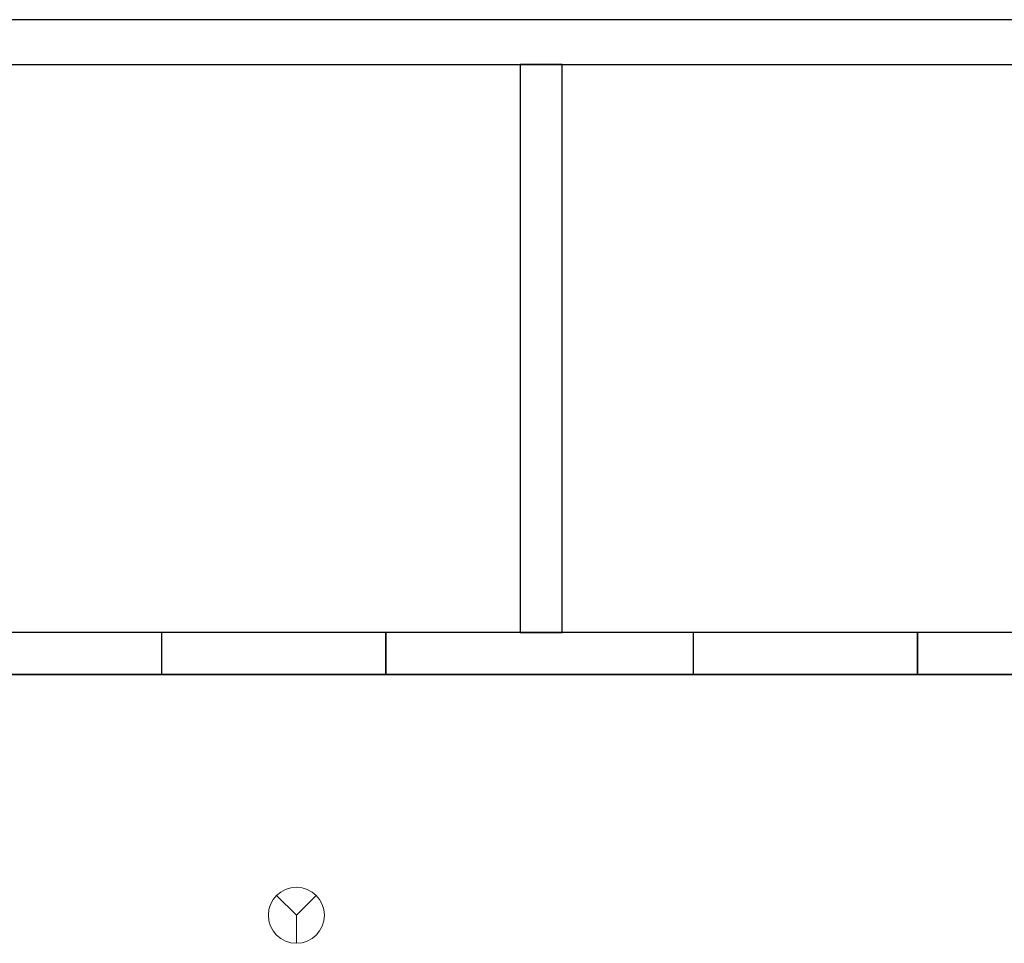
# Model space of a CAD drawing. Header units: metres. Extents: x 397.7 to 427.5, y 12.7 to 28.4.
# Tile 123 of 129: x 417.2 to 420.7, y 24.9 to 28.2. Entities that reach past the tile are written whole.
import ezdxf

# ---------------------------------------------------------------- set-up
doc = ezdxf.new("R2010")
doc.units = ezdxf.units.M
doc.layers.add('01_SUELOS', color=7, linetype='Continuous', lineweight=25, true_color=0x007f00)
for name, color, linetype, lineweight in [('A-DETL-GENF-OTLN', 7, 'Continuous', 18), ('A-GENM-____-OTLN', 7, 'Continuous', 18), ('A-WALL-____-MCUT', 7, 'Continuous', 25), ('A-WALL-____-OTLN', 7, 'Continuous', 25)]:
    doc.layers.add(name, color=color, linetype=linetype, lineweight=lineweight)

# ---------------------------------------------------------------- blocks, each defined once
blk = doc.blocks.new('Family - Evans P4-154228-07_PCI_P4')
at = {"layer": 'A-WALL-____-MCUT', "color": 253, "true_color": 0xaaaaaa}
for p, q in [((25.5877, 0.16), (0.0332, 0.16)), ((0, 0), (25.556, 0))]:
    blk.add_line(p, q, dxfattribs=at)
at = {"layer": 'A-WALL-____-OTLN', "color": 253, "true_color": 0xaaaaaa}
for p, q in [((25.5877, 0.16), (0.0332, 0.16)), ((0, 0), (25.556, 0))]:
    blk.add_line(p, q, dxfattribs=at)
at = {"layer": 'A-WALL-____-OTLN', "color": 253, "lineweight": 18, "true_color": 0xaaaaaa}
blk.add_line((0, 0), (25.556, 0), dxfattribs=at)
blk = doc.blocks.new('Family - Evans P4-154324-07_PCI_P4')
at = {"layer": 'A-WALL-____-MCUT', "color": 253, "true_color": 0xaaaaaa}
for p, q in [((2.0288, 0.15), (0, 0.15)), ((0, 0.15), (0, 0)), ((2.0288, 0), (2.0288, 0.15)), ((0, 0), (2.0288, 0))]:
    blk.add_line(p, q, dxfattribs=at)
at = {"layer": 'A-WALL-____-OTLN', "color": 253, "true_color": 0xaaaaaa}
for p, q in [((2.0288, 0.15), (0, 0.15)), ((0, 0.15), (0, 0)), ((2.0288, 0), (2.0288, 0.15)), ((0, 0), (2.0288, 0))]:
    blk.add_line(p, q, dxfattribs=at)
at = {"layer": 'A-WALL-____-OTLN', "color": 253, "lineweight": 18, "true_color": 0xaaaaaa}
blk.add_line((0, 0), (2.0288, 0), dxfattribs=at)
blk = doc.blocks.new('Family - Evans P4-154445-07_PCI_P4')
at = {"layer": 'A-WALL-____-MCUT', "color": 253, "true_color": 0xaaaaaa}
for p, q in [((1.76, 0.15), (0.9777, 0.15)), ((1.76, 0), (1.76, 0.15)), ((2.56, 0.15), (2.56, 0)), ((3.66, 0.15), (2.56, 0.15)), ((3.66, 0), (3.66, 0.15)), ((4.46, 0.15), (4.46, 0)), ((5.06, 0.15), (4.46, 0.15)), ((0.9777, 0), (1.76, 0)), ((2.56, 0), (3.66, 0)), ((4.46, 0), (5.06, 0))]:
    blk.add_line(p, q, dxfattribs=at)
at = {"layer": 'A-WALL-____-OTLN', "color": 253, "true_color": 0xaaaaaa}
for p, q in [((5.06, 0.15), (0, 0.15)), ((1.76, 0), (1.76, 0.15)), ((2.56, 0.15), (1.76, 0.15)), ((2.56, 0), (2.56, 0.15)), ((3.66, 0), (3.66, 0.15)), ((4.46, 0.15), (3.66, 0.15)), ((4.46, 0), (4.46, 0.15)), ((0, 0), (5.06, 0)), ((1.76, 0), (2.56, 0)), ((3.66, 0), (4.46, 0))]:
    blk.add_line(p, q, dxfattribs=at)
at = {"layer": 'A-WALL-____-OTLN', "color": 253, "lineweight": 18, "true_color": 0xaaaaaa}
blk.add_line((0, 0), (5.06, 0), dxfattribs=at)
blk = doc.blocks.new('Family - Vano porta P4-154449-07_PCI_P4')
at = {"layer": 'A-GENM-____-OTLN', "color": 253, "true_color": 0xaaaaaa}
for p, q in [((417.707, 26.0395), (417.707, 25.8895)), ((418.507, 26.0395), (417.707, 26.0395)), ((417.707, 26.0395), (417.707, 25.8895)), ((417.707, 26.0395), (418.507, 26.0395)), ((418.507, 25.8895), (418.507, 26.0395)), ((418.507, 26.0395), (418.507, 25.8895)), ((417.707, 25.8895), (418.507, 25.8895)), ((418.507, 25.8895), (417.707, 25.8895))]:
    blk.add_line(p, q, dxfattribs=at)
blk = doc.blocks.new('Family - Vano porta P4-154451-07_PCI_P4')
at = {"layer": 'A-GENM-____-OTLN', "color": 253, "true_color": 0xaaaaaa}
for p, q in [((419.607, 26.0395), (419.607, 25.8895)), ((420.407, 26.0395), (419.607, 26.0395)), ((419.607, 26.0395), (419.607, 25.8895)), ((419.607, 26.0395), (420.407, 26.0395)), ((420.407, 25.8895), (420.407, 26.0395)), ((420.407, 26.0395), (420.407, 25.8895)), ((419.607, 25.8895), (420.407, 25.8895)), ((420.407, 25.8895), (419.607, 25.8895))]:
    blk.add_line(p, q, dxfattribs=at)
blk = doc.blocks.new('Family - LONDR55-XX_ZZ-ARQ-CAA-M3D-Londres55-154484-07_PCI_P4')
at = {"layer": '01_SUELOS', "color": 9, "true_color": 0xaad4aa}
for p, q in [((22.9818, 12.7788), (18.6295, 12.7788)), ((18.6295, 12.7788), (22.9818, 12.7788))]:
    blk.add_line(p, q, dxfattribs=at)
blk = doc.blocks.new('LONDR55-XX_ZZ-ARQ-CAA-M3D-Londres55_ifc-1-07_PCI_P4')
at = {"layer": '01_SUELOS', "color": 253, "lineweight": 18, "true_color": 0xaaaaaa}
blk.add_blockref('Family - LONDR55-XX_ZZ-ARQ-CAA-M3D-Londres55-154484-07_PCI_P4', (398.2952, 13.1106), dxfattribs=at)
at = {"layer": 'A-GENM-____-OTLN', "color": 253, "lineweight": 18, "true_color": 0xaaaaaa}
for name in ['Family - Vano porta P4-154449-07_PCI_P4', 'Family - Vano porta P4-154451-07_PCI_P4']:
    blk.add_blockref(name, (0, 0), dxfattribs=at)
at = {"layer": 'A-WALL-____-OTLN', "color": 253, "lineweight": 18, "true_color": 0xaaaaaa}
for name, p, rotation in [('Family - Evans P4-154228-07_PCI_P4', (426.8464, 28.2282), 180), ('Family - Evans P4-154324-07_PCI_P4', (419.137, 26.0395), 90)]:
    blk.add_blockref(name, p, dxfattribs=dict(at, rotation=rotation))
blk.add_blockref('Family - Evans P4-154445-07_PCI_P4', (415.947, 25.8895), dxfattribs=at)
blk = doc.blocks.new('ZYR_12_01_08 Detectors - 01 Detector Òptic-539619-07_PCI_P4')
at = {"layer": 'A-DETL-GENF-OTLN', "color": 1, "true_color": 0xff0000}
for q in [(-0.0707, 0.0707), (0.0707, 0.0707), (0, -0.1)]:
    blk.add_line((0, 0), q, dxfattribs=at)
blk.add_circle((0, 0), 0.1, dxfattribs=at)

msp = doc.modelspace()

# ---------------------------------------------------------------- block references
at = {"lineweight": 5}
msp.add_blockref('LONDR55-XX_ZZ-ARQ-CAA-M3D-Londres55_ifc-1-07_PCI_P4', (0, 0), dxfattribs=at)
at = {"layer": 'A-DETL-GENF-OTLN', "color": 1, "true_color": 0xff0000}
msp.add_blockref('ZYR_12_01_08 Detectors - 01 Detector Òptic-539619-07_PCI_P4', (418.1875, 25.0295), dxfattribs=at)

doc.saveas('drawing.dxf')
